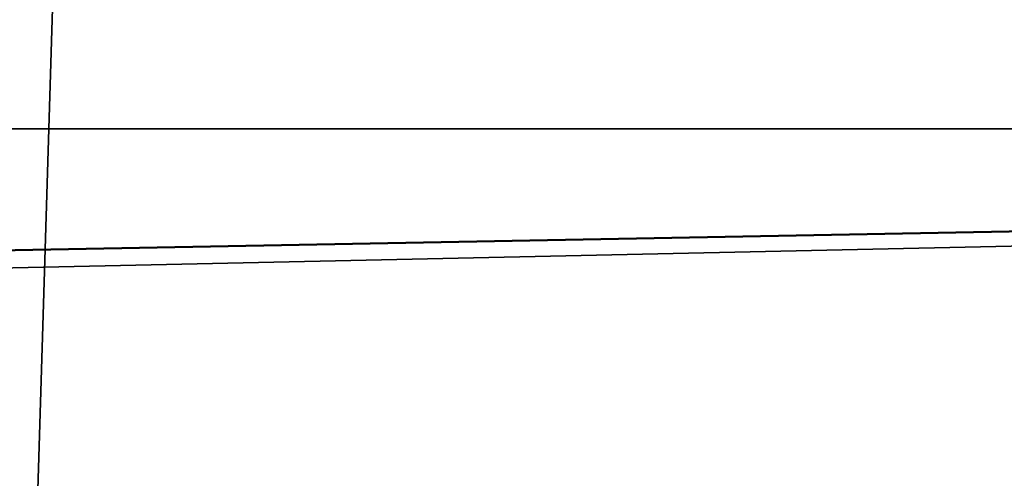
# Model space of a CAD drawing. Header units: millimetres. Extents: x -44.7 to 52.5, y -25.6 to 0.
# Tile 169 of 256: x -9.1 to -8.3, y -24 to -23.6. Entities that reach past the tile are written whole.
import ezdxf

# ---------------------------------------------------------------- set-up
doc = ezdxf.new("R2010")
doc.units = ezdxf.units.MM
doc.header["$LTSCALE"] = 65.185185
for name, color, linetype in [('17', 7, 'CONTINUOUS'), ('25', 7, 'CONTINUOUS'), ('50', 7, 'CONTINUOUS')]:
    doc.layers.add(name, color=color, linetype=linetype)

msp = doc.modelspace()

# ---------------------------------------------------------------- linework, layer by layer
at = {"layer": '17', "linetype": 'Continuous'}
for points in [[(-23.59751, -23.70211, -38.37482), (-23.59751, -23.27216, -38.70015), (-3.62021, -23.28633, -38.69089), (-23.59751, -23.70211, -38.37482)], [(-3.62205, -23.70312, -38.37393), (-23.59751, -23.70211, -38.37482), (-3.62021, -23.28633, -38.69089), (-3.62205, -23.70312, -38.37393)], [(-23.59751, -23.70211, -38.37482), (-3.62205, -23.70312, -38.37393), (-19.04938, -23.99385, -38.09058), (-23.59751, -23.70211, -38.37482)], [(-3.62205, -23.70312, -38.37393), (-3.62369, -24.07563, -37.99894), (-19.04938, -23.99385, -38.09058), (-3.62205, -23.70312, -38.37393)], [(-19.04938, -23.99385, -38.09058), (-3.62369, -24.07563, -37.99894), (-18.51077, -24.01448, -38.06802), (-19.04938, -23.99385, -38.09058)]]:
    msp.add_3dface(points, dxfattribs=at)
at = {"layer": '25', "linetype": 'Continuous'}
for points in [[(-23.59751, -23.27216, 38.70015), (-23.59751, -23.70211, 38.37482), (-3.62021, -23.28633, 38.69089), (-23.59751, -23.27216, 38.70015)], [(-3.62021, -23.28633, 38.69089), (-23.59751, -23.70211, 38.37482), (-3.62205, -23.70312, 38.37393), (-3.62021, -23.28633, 38.69089)], [(-3.62205, -23.70312, 38.37393), (-23.59751, -23.70211, 38.37482), (-18.95062, -23.99385, 38.09058), (-3.62205, -23.70312, 38.37393)], [(-18.41332, -24.02367, 38.05785), (-3.62205, -23.70312, 38.37393), (-18.95062, -23.99385, 38.09058), (-18.41332, -24.02367, 38.05785)], [(-3.62369, -24.07563, 37.99894), (-3.62205, -23.70312, 38.37393), (-18.41332, -24.02367, 38.05785), (-3.62369, -24.07563, 37.99894)]]:
    msp.add_3dface(points, dxfattribs=at)
at = {"layer": '50', "linetype": 'Continuous'}
for points in [[(-8.45844, -2.29215, 14.86363), (-9.14209, -24.70262, 14.68409), (-9.43465, -2.29215, 14.26394), (-8.45844, -2.29215, 14.86363)], [(-9.43462, -2.29215, -14.26396), (-9.14209, -24.70262, -14.68409), (-8.4584, -2.29215, -14.86365), (-9.43462, -2.29215, -14.26396)], [(-8.16441, -24.70262, 15.24935), (-9.14209, -24.70262, 14.68409), (-8.45844, -2.29215, 14.86363), (-8.16441, -24.70262, 15.24935)], [(-9.14209, -24.70262, -14.68409), (-8.16441, -24.70262, -15.24935), (-8.4584, -2.29215, -14.86365), (-9.14209, -24.70262, -14.68409)], [(-7.44436, -2.29215, 15.39656), (-8.16441, -24.70262, 15.24935), (-8.45844, -2.29215, 14.86363), (-7.44436, -2.29215, 15.39656)], [(-8.4584, -2.29215, -14.86365), (-8.16441, -24.70262, -15.24935), (-7.44431, -2.29215, -15.39659), (-8.4584, -2.29215, -14.86365)]]:
    msp.add_3dface(points, dxfattribs=at)

doc.saveas('drawing.dxf')
